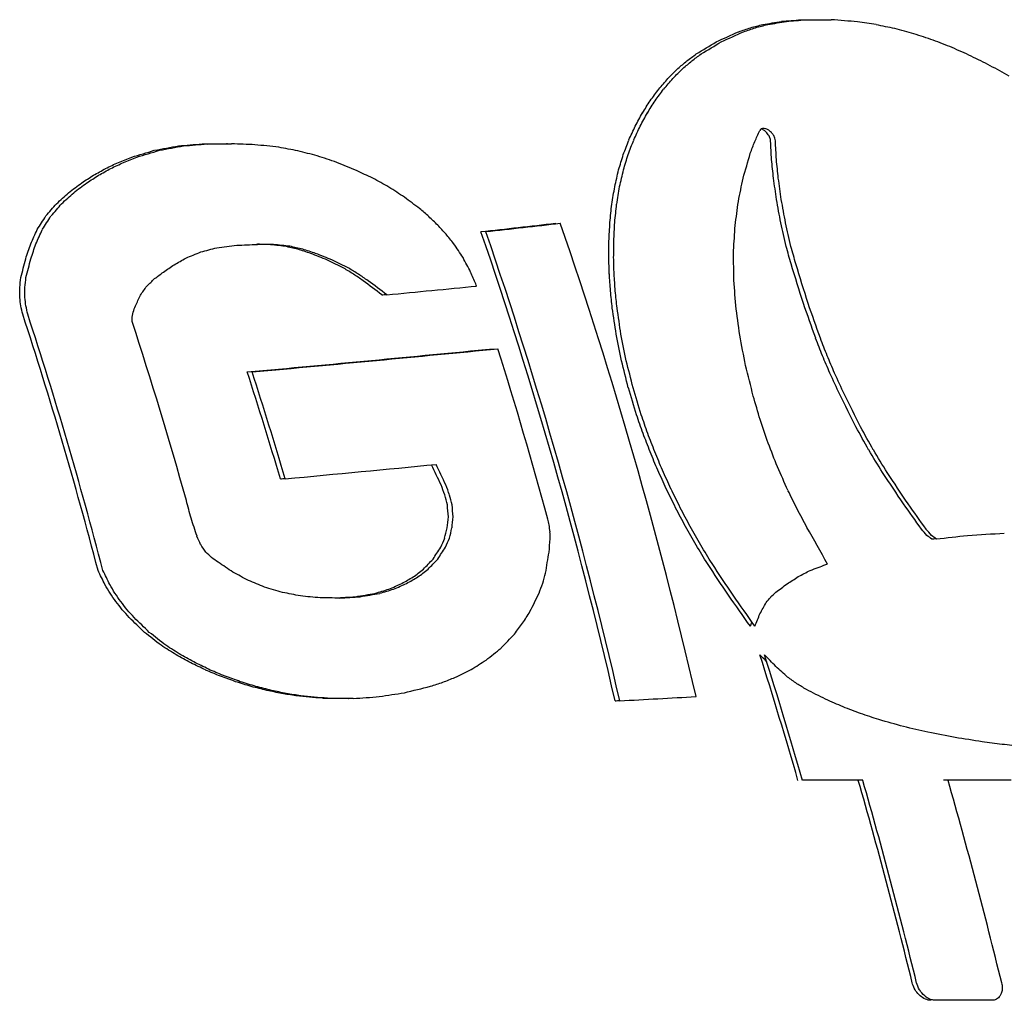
# Model space of a CAD drawing. Header units: millimetres. Extents: x 10 to 410, y 10 to 584.
# Tile 20 of 32: x 151 to 168, y 416 to 433. Entities that reach past the tile are written whole.
import ezdxf

# ---------------------------------------------------------------- set-up
doc = ezdxf.new("R2010")
doc.units = ezdxf.units.MM
doc.header["$LTSCALE"] = 2
doc.layers.get('0').update_dxf_attribs({"lineweight": 25})

msp = doc.modelspace()

# ---------------------------------------------------------------- linework, layer by layer
for centre, major_axis, ratio, start_param, end_param in [((121.974, 433.232), (59.325, 7.885), 0.130622, 5.46701, 5.472026), ((121.974, 433.232), (59.445, 7.901), 0.130622, 5.467055, 5.472061), ((123.721, 433.48), (59.704, 5.309), 0.088232, 5.4354, 5.442714), ((123.721, 433.48), (59.825, 5.32), 0.088232, 5.435517, 5.442817), ((125.534, 433.448), (60.066, 2.652), 0.044062, 5.403268, 5.410584), ((125.534, 433.448), (60.186, 2.657), 0.044062, 5.403456, 5.410757), ((127.255, 433.142), (60.381, 0.097), 0.001611, 5.371565, 5.380853), ((127.255, 433.142), (60.501, 0.097), 0.001611, 5.371816, 5.381086), ((129.176, 432.477), (60.695, -2.855), 0.046936, 0.948149, 0.948208), ((129.176, 432.477), (60.814, -2.861), 0.046936, 0.93863, 0.947889), ((130.827, 431.606), (61.041, -5.548), 0.09015, 0.974127, 0.980498), ((132.171, 430.66), (61.19, -7.885), 0.126772, 1.004073, 1.010439), ((118.884, 432.07), (58.554, 12.646), 0.206555, 5.513955, 5.524001), ((118.884, 432.07), (58.673, 12.672), 0.206555, 5.513877, 5.523903), ((120.627, 432.844), (59.008, 9.915), 0.163474, 5.489439, 5.494459), ((120.627, 432.844), (59.127, 9.935), 0.163474, 5.489428, 5.494438), ((133.492, 429.489), (61.29, -10.372), 0.164577, 1.036056, 1.042411), ((134.772, 428.076), (61.322, -13.035), 0.20356, 1.070246, 1.076587), ((116.937, 430.818), (57.95, 15.915), 0.256, 5.541604, 5.551282), ((116.937, 430.818), (58.066, 15.947), 0.256, 5.541446, 5.551104), ((135.955, 426.457), (61.261, -15.819), 0.24255, 1.105745, 1.111939), ((115.519, 429.604), (57.411, 18.515), 0.293426, 5.563056, 5.567888), ((115.519, 429.604), (57.526, 18.552), 0.293426, 5.562832, 5.567654), ((136.954, 424.768), (61.099, -18.538), 0.278819, 1.139558, 1.145742), ((114.555, 428.596), (56.977, 20.44), 0.319918, 5.575624, 5.580451), ((114.555, 428.596), (57.09, 20.48), 0.319918, 5.575356, 5.580173), ((137.775, 423.061), (60.837, -21.169), 0.312208, 1.171434, 1.177608), ((113.523, 427.321), (56.424, 22.69), 0.34956, 5.58794, 5.593717), ((113.523, 427.321), (56.535, 22.735), 0.34956, 5.587625, 5.59339), ((138.436, 421.369), (60.477, -23.71), 0.342872, 1.201459, 1.20762), ((112.525, 425.843), (55.761, 25.128), 0.38003, 5.599032, 5.604807), ((112.525, 425.843), (55.869, 25.177), 0.38003, 5.598668, 5.604431), ((111.669, 424.324), (55.038, 27.51), 0.408162, 5.607026, 5.612798), ((111.669, 424.324), (55.143, 27.563), 0.408162, 5.606619, 5.61238), ((110.946, 422.787), (54.253, 29.835), 0.4341, 5.612163, 5.617931), ((110.946, 422.787), (54.356, 29.892), 0.4341, 5.611718, 5.617475), ((110.331, 421.214), (53.382, 32.158), 0.458559, 5.614797, 5.620625), ((110.331, 421.214), (53.482, 32.218), 0.458559, 5.614318, 5.620135), ((109.787, 419.499), (52.341, 34.648), 0.483251, 5.615431, 5.621247), ((109.787, 419.499), (52.437, 34.712), 0.483251, 5.614918, 5.620723), ((110.738, 418.722), (-53.546, -34.536), 0.476516, 2.497428, 2.502111), ((127.121, 431.123), (61.674, 0.321), 0.005202, 5.160722, 5.168358), ((127.121, 431.123), (61.792, 0.321), 0.005202, 5.161388, 5.169008), ((128.311, 430.16), (62.223, -1.66), 0.026665, 1.140712, 1.14097), ((128.311, 430.16), (62.339, -1.664), 0.026665, 1.133124, 1.140278), ((109.328, 417.619), (51.075, 37.346), 0.508305, 5.613635, 5.619437), ((109.328, 417.619), (51.167, 37.414), 0.508305, 5.613088, 5.618879), ((110.34, 416.903), (-52.34, -37.201), 0.501283, 2.495551, 2.500236), ((111.431, 403.622), (37.822, 56.642), 0.639416, 5.571241, 5.577002), ((111.431, 403.622), (37.881, 56.731), 0.639416, 5.570477, 5.576227), ((119.904, 433.723), (58.111, 10.585), 0.176391, 5.278254, 5.286437), ((119.904, 433.723), (58.232, 10.607), 0.176391, 5.278682, 5.286847), ((122.632, 433.324), (59.494, 6.918), 0.114742, 5.235247, 5.24341), ((122.632, 433.324), (59.614, 6.932), 0.114742, 5.235775, 5.24392), ((125.308, 432.266), (60.809, 3.117), 0.051124, 5.190831, 5.198475), ((125.308, 432.266), (60.928, 3.123), 0.051124, 5.191446, 5.199074), ((129.959, 428.483), (63.061, -4.693), 0.074005, 1.164774, 1.171897), ((131.787, 425.991), (63.786, -8.64), 0.133038, 1.207704, 1.213293), ((133.222, 423.297), (64.243, -12.521), 0.187887, 1.247661, 1.253246), ((110.001, 414.468), (-50.492, -40.757), 0.531887, 2.485482, 2.494846), ((116.419, 433.298), (56.25, 15.221), 0.252717, 5.331274, 5.33636), ((116.419, 433.298), (56.37, 15.253), 0.252717, 5.331557, 5.336632), ((117.884, 433.606), (57.049, 13.26), 0.220816, 5.310028, 5.315111), ((117.884, 433.606), (57.169, 13.288), 0.220816, 5.310373, 5.315445), ((134.355, 420.299), (64.43, -16.614), 0.242253, 1.288121, 1.293701), ((135.153, 417.043), (64.277, -20.955), 0.296055, 1.329586, 1.33516), ((108.977, 415.578), (49.53, 40.261), 0.533499, 5.608768, 5.614557), ((108.977, 415.578), (49.618, 40.333), 0.533499, 5.608188, 5.613966), ((112.196, 401.623), (34.005, 59.736), 0.655959, 5.537637, 5.543385), ((112.196, 401.623), (34.057, 59.827), 0.655959, 5.536863, 5.5426), ((115.019, 432.823), (55.455, 17.135), 0.283136, 5.351066, 5.356164), ((115.019, 432.823), (55.574, 17.172), 0.283136, 5.351288, 5.356375), ((135.562, 413.812), (63.749, -25.265), 0.345715, 1.370356, 1.375009), ((108.762, 413.371), (47.626, 43.415), 0.55872, 5.599774, 5.605847), ((108.762, 413.371), (47.709, 43.491), 0.55872, 5.599163, 5.605224), ((112.277, 431.334), (53.758, 21.102), 0.3432, 5.387837, 5.393965), ((112.277, 431.334), (53.875, 21.148), 0.3432, 5.387931, 5.394045), ((113.696, 432.202), (54.664, 19.003), 0.311969, 5.369234, 5.374351), ((113.696, 432.202), (54.783, 19.044), 0.311969, 5.369395, 5.374501), ((135.611, 410.421), (62.745, -29.888), 0.39506, 1.413645, 1.418277), ((109.861, 411.805), (-48.085, -44.674), 0.562673, 2.470758, 2.478946), ((112.941, 400.072), (30.51, 62.146), 0.667999, 5.504794, 5.511117), ((112.941, 400.072), (30.556, 62.24), 0.667999, 5.504016, 5.510327), ((110.533, 429.938), (52.526, 23.88), 0.382406, 5.411721, 5.417844), ((110.533, 429.938), (52.64, 23.932), 0.382406, 5.411721, 5.417831), ((135.192, 406.572), (60.924, -35.373), 0.448726, 1.465758, 1.470364), ((108.711, 411.175), (45.447, 46.566), 0.581973, 5.58673, 5.592793), ((108.711, 411.175), (45.525, 46.646), 0.581973, 5.586091, 5.592142), ((134.112, 402.425), (57.851, -41.751), 0.505079, 1.528513, 1.533103), ((109.944, 409.35), (-45.437, -48.327), 0.58885, 2.451006, 2.459157), ((113.781, 398.63), (26.71, 64.379), 0.67851, 5.468371, 5.475204), ((113.781, 398.63), (26.75, 64.475), 0.67851, 5.467593, 5.474412), ((108.586, 427.844), (50.907, 27.381), 0.428092, 5.438428, 5.444519), ((108.586, 427.844), (51.017, 27.44), 0.428092, 5.438312, 5.444389), ((132.615, 399.027), (54.009, -47.556), 0.551331, 1.59007, 1.593029), ((108.81, 409.104), (43.082, 49.559), 0.602397, 5.5702, 5.576251), ((108.81, 409.104), (43.155, 49.642), 0.602397, 5.569539, 5.575578), ((106.58, 424.831), (48.731, 31.764), 0.479262, 5.464808, 5.47086), ((106.58, 424.831), (48.835, 31.832), 0.479262, 5.464554, 5.470593), ((130.984, 396.499), (49.849, -52.411), 0.586751, 1.645285, 1.648238), ((109.037, 407.165), (40.545, 52.379), 0.620268, 5.550681, 5.556717), ((109.037, 407.165), (40.612, 52.465), 0.620268, 5.550002, 5.556026), ((104.933, 421.196), (46.057, 36.585), 0.528156, 5.483398, 5.489063), ((104.933, 421.196), (46.154, 36.661), 0.528156, 5.483009, 5.488662), ((128.903, 394.236), (44.35, -57.422), 0.620587, 1.709068, 1.71201), ((124.785, 430.655), (61.719, 4.156), 0.067039, 5.289457, 5.314676), ((113.683, 394.735), (8.753, 69.316), 0.704304, 5.19317, 5.323431), ((124.785, 430.655), (61.836, 4.164), 0.067039, 5.289852, 5.315022), ((113.683, 394.735), (8.766, 69.419), 0.704304, 5.192557, 5.322577), ((114.761, 394.585), (-8.727, -69.73), 0.704353, 2.182409, 2.182561), ((114.761, 394.585), (-8.74, -69.832), 0.704353, 2.051218, 2.181715), ((110.245, 406.839), (-42.198, -52.114), 0.613639, 2.424972, 2.433085), ((115.015, 396.922), (21.275, 66.974), 0.689915, 5.418268, 5.425072), ((115.015, 396.922), (21.307, 67.072), 0.689915, 5.417486, 5.424277), ((126.342, 392.431), (37.169, -62.346), 0.651576, 1.783197, 1.786128), ((109.344, 405.479), (38.034, 54.846), 0.634883, 5.530634, 5.535767), ((109.344, 405.479), (38.096, 54.935), 0.634883, 5.52994, 5.535064), ((104.096, 418.477), (43.894, 40.032), 0.558821, 5.487799, 5.493509), ((104.096, 418.477), (43.984, 40.114), 0.558821, 5.487329, 5.493026), ((117.984, 431.969), (-58.177, -13.942), 0.226974, 2.173613, 2.179198), ((121.097, 432.005), (-59.848, -9.551), 0.155672, 2.124491, 2.130072), ((124.171, 431.147), (-61.409, -5.07), 0.08201, 2.073293, 2.079732), ((126.292, 429.986), (-62.439, -1.736), 0.027781, 2.037979, 2.04443), ((127.534, 429.059), (-62.903, 0.375), 0.005955, 4.260447, 4.264106), ((127.534, 429.059), (-63.018, 0.375), 0.005955, 4.259813, 4.264722), ((129.873, 426.668), (-63.93, 4.851), 0.075452, 4.309205, 4.314081), ((129.873, 426.668), (-64.043, 4.86), 0.075452, 4.308503, 4.313369), ((132.447, 422.5), (-64.861, 11.28), 0.168872, 4.378321, 4.381965), ((132.447, 422.5), (-64.97, 11.299), 0.168872, 4.377541, 4.381178), ((133.755, 419.053), (-65.089, 16.088), 0.233318, 4.426065, 4.429726), ((133.755, 419.053), (-65.194, 16.113), 0.233318, 4.425247, 4.4289), ((122.773, 391.242), (26.249, -67.359), 0.6817, 1.883749, 1.887913), ((110.789, 404.311), (-38.255, -55.975), 0.636661, 2.391753, 2.399832), ((116.33, 395.5), (15.616, 69.026), 0.698228, 5.367297, 5.372234), ((116.33, 395.5), (15.639, 69.126), 0.698228, 5.366511, 5.371438), ((103.579, 416.037), (41.764, 43.066), 0.583163, 5.485051, 5.491831), ((103.579, 416.037), (41.848, 43.152), 0.583163, 5.484521, 5.491286), ((115.281, 431.202), (-56.605, -17.844), 0.287918, 2.214776, 2.219534), ((134.495, 415.894), (-64.925, 20.361), 0.286672, 4.465384, 4.470088), ((134.495, 415.894), (-65.026, 20.392), 0.286672, 4.464544, 4.469238), ((134.918, 411.14), (-63.977, 26.817), 0.360569, 4.525376, 4.530034), ((134.918, 411.14), (-64.073, 26.857), 0.360569, 4.524509, 4.529156), ((118.673, 391.511), (12.251, -70.49), 0.701826, 2.001494, 2.005644), ((109.71, 403.976), (35.516, 57.048), 0.647172, 5.509447, 5.514566), ((109.71, 403.976), (35.573, 57.14), 0.647172, 5.508743, 5.513852), ((113.783, 430.46), (-55.654, -20.118), 0.321869, 2.234899, 2.239675), ((134.557, 406.389), (-62.02, 33.558), 0.429704, 4.589299, 4.592122), ((134.557, 406.389), (-62.11, 33.606), 0.429704, 4.588411, 4.591228), ((117.372, 394.6), (11.202, 70.216), 0.702648, 5.319741, 5.330814), ((117.372, 394.6), (11.218, 70.317), 0.702648, 5.318967, 5.330019), ((103.149, 411.846), (37.553, 48.197), 0.619332, 5.478217, 5.481564), ((103.149, 411.846), (37.625, 48.291), 0.619332, 5.477583, 5.480923), ((110.8, 428.191), (-53.454, -25.103), 0.391201, 2.275166, 2.279106), ((112.93, 429.928), (-55.073, -21.468), 0.341377, 2.244908, 2.248878), ((133.945, 403.559), (-60.216, 37.832), 0.469661, 4.629328, 4.632157), ((133.945, 403.559), (-60.303, 37.886), 0.469661, 4.628433, 4.631257), ((133.231, 401.35), (-58.351, 41.376), 0.500695, 4.660029, 4.665713), ((133.231, 401.35), (-58.434, 41.434), 0.500695, 4.659137, 4.66481), ((115.766, 392.802), (1.296, -70.725), 0.707046, 2.087657, 2.091035), ((110.158, 402.517), (32.773, 59.185), 0.65843, 5.485911, 5.491019), ((110.158, 402.517), (32.825, 59.278), 0.65843, 5.485198, 5.490296), ((111.615, 401.768), (-33.384, -59.886), 0.657842, 2.349131, 2.357742), ((103.327, 407.282), (31.927, 53.685), 0.651817, 5.456087, 5.459394), ((103.327, 407.282), (31.986, 53.784), 0.651817, 5.45536, 5.458659), ((107.761, 424.284), (-50.357, -31.496), 0.468481, 2.317221, 2.321317), ((125.126, 429.67), (-62.477, -3.738), 0.059618, 2.103679, 2.132928), ((115.439, 393.014), (-0.001, -70.629), 0.707106, 2.097399, 2.097993), ((110.684, 401.11), (29.801, 61.23), 0.668618, 5.460036, 5.465135), ((110.684, 401.11), (29.848, 61.326), 0.668618, 5.459315, 5.464404), ((104.25, 402.566), (24.498, 59.164), 0.678616, 5.416036, 5.418587), ((104.25, 402.566), (24.541, 59.269), 0.678616, 5.415227, 5.417773), ((105.962, 420.504), (-47.4, -36.825), 0.522935, 2.336816, 2.340967), ((125.126, 429.67), (-62.362, -3.731), 0.059618, 2.103203, 2.104605), ((105.424, 399.265), (17.916, 62.748), 0.69312, 5.374065, 5.376629), ((105.424, 399.265), (17.947, 62.855), 0.69312, 5.37321, 5.375768), ((105.139, 417.914), (-45.217, -40.277), 0.553817, 2.342655, 2.345018), ((111.449, 399.442), (25.768, 63.618), 0.679774, 5.423242, 5.430857), ((111.449, 399.442), (25.808, 63.716), 0.679774, 5.422514, 5.430115), ((112.689, 399.407), (-27.748, -63.497), 0.675586, 2.298804, 2.30739), ((118.855, 393.6), (4.939, 71.332), 0.70626, 5.257545, 5.26717), ((118.855, 393.6), (4.946, 71.433), 0.70626, 5.256778, 5.266386), ((107.358, 395.695), (8.883, 66.131), 0.703937, 5.239938, 5.314954), ((107.358, 395.695), (8.898, 66.238), 0.703937, 5.239186, 5.314048), ((104.256, 412.448), (-39.875, -47.321), 0.607447, 2.339685, 2.341989), ((104.499, 406.223), (-31.899, -55.11), 0.654413, 2.30956, 2.310366), ((108.685, 395.408), (-8.616, -67.055), 0.704205, 2.112713, 2.164635), ((112.515, 397.593), (20.466, 66.167), 0.690776, 5.376064, 5.383656), ((112.515, 397.593), (20.497, 66.267), 0.690776, 5.375329, 5.382908), ((113.937, 397.365), (-21.634, -66.525), 0.689122, 2.24319, 2.251754), ((120.225, 392.935), (-0.798, 71.798), 0.707084, 5.203687, 5.208478), ((120.225, 392.935), (-0.799, 71.899), 0.707084, 5.202921, 5.207704), ((125.19, 428.599), (62.982, 3.768), 0.059618, 5.195373, 5.273634), ((125.19, 428.599), (63.096, 3.775), 0.059618, 5.195936, 5.274045), ((113.325, 394.78), (-8.735, -69.175), 0.704304, 2.148732, 2.148861), ((113.325, 394.78), (-8.748, -69.278), 0.704304, 2.100616, 2.148068), ((121.337, 392.564), (-5.388, 71.801), 0.706112, 5.158928, 5.163703), ((121.337, 392.564), (-5.396, 71.902), 0.706112, 5.158166, 5.162933), ((113.739, 395.928), (14.655, 68.295), 0.699103, 5.323937, 5.3315), ((113.739, 395.928), (14.677, 68.396), 0.699103, 5.323197, 5.330746), ((115.321, 395.648), (-15.129, -68.899), 0.698733, 2.18324, 2.191778), ((110.245, 394.907), (7.533, 67.918), 0.704941, 5.250775, 5.281332), ((110.245, 394.907), (7.545, 68.023), 0.704941, 5.250006, 5.280503), ((122.586, 392.32), (-10.464, 71.424), 0.703341, 5.107964, 5.11383), ((122.586, 392.32), (-10.479, 71.524), 0.703341, 5.107209, 5.113063), ((115.118, 394.472), (8.354, 69.904), 0.704594, 5.266994, 5.274521), ((115.118, 394.472), (8.366, 70.006), 0.704594, 5.266251, 5.273765), ((116.648, 394.386), (-9.056, -70.421), 0.7042, 2.127754, 2.134241), ((123.868, 392.251), (-15.596, 70.63), 0.698641, 5.052292, 5.061247), ((123.868, 392.251), (-15.618, 70.728), 0.698641, 5.051548, 5.060488), ((116.381, 393.438), (2.745, 70.776), 0.70684, 5.217034, 5.222132), ((116.381, 393.438), (2.749, 70.878), 0.70684, 5.216288, 5.221377), ((117.967, 393.428), (-3.16, -71.314), 0.706759, 2.072837, 2.079292), ((125.691, 392.475), (-22.759, 68.794), 0.688517, 4.978309, 4.984719), ((125.691, 392.475), (-22.791, 68.889), 0.688517, 4.977574, 4.983973), ((117.451, 392.752), (-1.881, 71.119), 0.706982, 5.174327, 5.179411), ((117.451, 392.752), (-1.883, 71.221), 0.706982, 5.173582, 5.178656), ((119.482, 392.636), (3.45, -71.665), 0.706696, 2.010984, 2.0174), ((118.545, 392.211), (-6.507, 71.129), 0.705631, 5.131007, 5.136077), ((118.545, 392.211), (-6.516, 71.23), 0.705631, 5.130263, 5.135324), ((127.326, 393.016), (-28.997, 66.448), 0.675669, 4.910141, 4.916537), ((127.326, 393.016), (-29.037, 66.54), 0.675669, 4.909417, 4.915801), ((125.255, 426.802), (-64.072, -3.915), 0.06088, 2.05509, 2.101909), ((116.827, 391.253), (-11.739, 69.965), 0.702181, 5.095742, 5.101367), ((116.827, 391.253), (-11.756, 70.066), 0.702181, 5.094955, 5.100694), ((121.194, 392.093), (10.705, -71.276), 0.703151, 1.94217, 1.948547), ((125.255, 426.802), (-63.959, -3.908), 0.06088, 2.054545, 2.055987), ((119.656, 391.813), (-11.095, 70.811), 0.702805, 5.087333, 5.092391), ((119.656, 391.813), (-11.111, 70.911), 0.702805, 5.086591, 5.09164), ((128.968, 393.926), (-35.103, 63.386), 0.658422, 4.836996, 4.846085), ((128.968, 393.926), (-35.151, 63.473), 0.658422, 4.836288, 4.845361), ((114.304, 392.761), (-1.361, 70.111), 0.707039, 5.174687, 5.177501), ((114.304, 392.761), (-1.363, 70.214), 0.707039, 5.173929, 5.176737), ((111.594, 395.587), (11.137, 68.052), 0.702418, 5.266123, 5.268908), ((111.594, 395.587), (11.154, 68.155), 0.702418, 5.265407, 5.268187), ((120.801, 391.554), (-15.711, 70.159), 0.698404, 5.04243, 5.047688), ((120.801, 391.554), (-15.733, 70.258), 0.698404, 5.041692, 5.04694), ((122.807, 391.899), (17.33, -70.203), 0.696573, 1.878254, 1.883354), ((108.415, 395.83), (-9.939, -66.703), 0.703213, 2.116724, 2.121765), ((108.912, 400.817), (26.233, 61.883), 0.677331, 5.368929, 5.372355), ((108.912, 400.817), (26.275, 61.982), 0.677331, 5.368295, 5.371714), ((121.984, 391.443), (-20.359, 69.154), 0.692264, 4.996312, 5.001555), ((121.984, 391.443), (-20.388, 69.251), 0.692264, 4.995578, 5.000812), ((129.997, 394.719), (-38.886, 61.048), 0.644727, 4.787539, 4.794934), ((129.997, 394.719), (-38.94, 61.133), 0.644727, 4.786847, 4.794228), ((107.726, 406.582), (37.35, 53.938), 0.635062, 5.432485, 5.435943), ((107.726, 406.582), (37.413, 54.028), 0.635062, 5.431955, 5.435406), ((123.937, 391.943), (21.843, -69.062), 0.690059, 1.831863, 1.836957), ((109.881, 393.774), (-2.974, -68.214), 0.70677, 2.06333, 2.068454), ((107.782, 411.363), (44.135, 46.992), 0.58904, 5.458041, 5.461386), ((107.782, 411.363), (44.212, 47.074), 0.58904, 5.457614, 5.460953), ((112.276, 396.115), (-14.002, -67.915), 0.69971, 2.138535, 2.140152), ((110.699, 398.864), (-22.727, -64.557), 0.686165, 2.200066, 2.20206), ((123.18, 391.491), (-24.929, 67.81), 0.684361, 4.949801, 4.955027), ((123.18, 391.491), (-24.963, 67.904), 0.684361, 4.949073, 4.954289), ((124.859, 392.091), (25.458, -67.895), 0.683489, 1.78772, 1.7979), ((112.533, 391.227), (8.334, -68.999), 0.70454, 1.979451, 1.981796), ((109.495, 402.174), (-30.837, -60.004), 0.664583, 2.253568, 2.255569), ((132.347, 397.416), (-47.445, 54.178), 0.60118, 4.680354, 4.682409), ((132.347, 397.416), (-47.511, 54.254), 0.60118, 4.679675, 4.681727), ((135.491, 408.639), (-61.893, 32.369), 0.42047, 4.41742, 4.418972), ((135.491, 408.639), (-61.985, 32.417), 0.42047, 4.416824, 4.418372), ((125.331, 424.713), (-65.125, -4.086), 0.062491, 2.252896, 2.263648), ((126.195, 424.549), (-65.332, -2.329), 0.035611, 2.246568, 2.259148), ((118.542, 389.009), (29.643, -64.976), 0.672957, 1.81204, 1.814291), ((110.11, 419.298), (52.735, 34.527), 0.480412, 5.450301, 5.455104), ((110.11, 419.298), (52.831, 34.59), 0.480412, 5.450109, 5.454903), ((108.562, 415.387), (48.78, 40.896), 0.540526, 5.462699, 5.466031), ((108.562, 415.387), (48.867, 40.97), 0.540526, 5.462378, 5.465704), ((108.855, 405.398), (-37.097, -55.311), 0.638897, 2.288218, 2.292245), ((124.38, 391.707), (-29.389, 66.133), 0.674583, 4.903001, 4.908206), ((124.38, 391.707), (-29.43, 66.224), 0.674583, 4.902278, 4.907474), ((125.331, 424.713), (-65.014, -4.079), 0.062491, 2.252722, 2.254075), ((126.935, 392.612), (52.456, -50.187), 0.568651, 1.598298, 1.600193), ((130.168, 397.196), (59.812, -40.737), 0.490541, 1.503398, 1.505349), ((108.673, 407.869), (-41.119, -51.613), 0.616073, 2.303133, 2.309698), ((131.014, 399.114), (61.719, -37.376), 0.459952, 1.468971, 1.473243), ((112.397, 422.636), (56.011, 28.216), 0.41029, 5.422559, 5.427368), ((112.397, 422.636), (56.114, 28.268), 0.41029, 5.422509, 5.42731), ((125.848, 392.212), (-34.665, 63.636), 0.659846, 4.842618, 4.851741), ((125.848, 392.212), (-34.713, 63.724), 0.659846, 4.841909, 4.851016), ((121.09, 424.549), (-63.569, -12.557), 0.190247, 2.282042, 2.287949), ((121.743, 424.686), (-63.867, -11.244), 0.170843, 2.277403, 2.277979), ((112.398, 390.184), (-12.912, 68.09), 0.700833, 5.084006, 5.088042), ((112.398, 390.184), (-12.932, 68.193), 0.700833, 5.083176, 5.087203), ((132.334, 404.093), (65.046, -29.44), 0.381201, 1.396607, 1.400958), ((116.885, 425.822), (59.985, 19.077), 0.290042, 5.35626, 5.36065), ((116.885, 425.822), (60.095, 19.112), 0.290042, 5.356435, 5.360817), ((114.739, 424.701), (58.307, 23.149), 0.346189, 5.389462, 5.39385), ((114.739, 424.701), (58.414, 23.192), 0.346189, 5.389536, 5.393916), ((108.814, 410.946), (-45.443, -46.896), 0.583312, 2.317839, 2.321238), ((117.807, 423.073), (-61.686, -19.521), 0.288848, 2.32118, 2.325921), ((119.142, 423.847), (-62.54, -16.586), 0.248319, 2.307062, 2.311776), ((115.16, 388.849), (-22.778, 66.516), 0.687244, 5.007813, 5.01034), ((115.16, 388.849), (-22.811, 66.613), 0.687244, 5.006962, 5.009484), ((132.629, 409.324), (66.889, -21.775), 0.295703, 1.328366, 1.332741), ((132.06, 413.741), (67.511, -15.44), 0.217604, 1.270314, 1.275253), ((118.944, 426.34), (61.379, 15.425), 0.236804, 5.32228, 5.32695), ((118.944, 426.34), (61.49, 15.453), 0.236804, 5.322545, 5.327207), ((109.154, 413.095), (-48.105, -43.514), 0.557091, 2.32167, 2.325077), ((116.806, 422.317), (-60.935, -21.862), 0.319944, 2.329412, 2.334382), ((117.688, 388.363), (-30.896, 63.988), 0.669178, 4.941763, 4.944294), ((117.688, 388.363), (-30.941, 64.08), 0.669178, 4.9409, 4.943426), ((130.85, 417.614), (67.432, -9.676), 0.140625, 1.21586, 1.220772), ((129.177, 420.79), (66.875, -4.471), 0.066559, 1.164101, 1.16971), ((126.01, 424.275), (65.33, 2.738), 0.041833, 5.190453, 5.196456), ((126.01, 424.275), (65.441, 2.742), 0.041833, 5.190811, 5.19698), ((123.803, 425.602), (64.199, 6.928), 0.106682, 5.235484, 5.241636), ((123.803, 425.602), (64.311, 6.94), 0.106682, 5.235939, 5.24208), ((121.19, 426.341), (62.747, 11.54), 0.177992, 5.283816, 5.288484), ((121.19, 426.341), (62.859, 11.561), 0.177992, 5.284172, 5.288831), ((109.842, 415.629), (-50.963, -39.385), 0.521687, 2.317584, 2.324407), ((126.848, 392.721), (-38.18, 61.628), 0.647682, 4.797817, 4.80691), ((126.848, 392.721), (-38.233, 61.713), 0.647682, 4.797123, 4.8062), ((115.284, 420.816), (-59.531, -25.77), 0.36919, 2.345126, 2.347592), ((120.044, 388.495), (-37.787, 60.845), 0.647428, 4.882452, 4.884987), ((120.044, 388.495), (-37.841, 60.931), 0.647428, 4.881582, 4.884112), ((127.503, 422.917), (66.154, -0.407), 0.006147, 1.121485, 1.127098), ((112.138, 415.199), (-54.227, -37.108), 0.491743, 2.36177, 2.366098), ((113.847, 418.844), (-57.738, -30.114), 0.419738, 2.356911, 2.35936), ((122.189, 389.117), (-43.565, 57.363), 0.62296, 4.829408, 4.831942), ((122.189, 389.117), (-43.626, 57.443), 0.62296, 4.828535, 4.831064), ((110.726, 417.776), (-53.238, -35.674), 0.48638, 2.309909, 2.314498), ((111.342, 412.237), (-50.958, -42.355), 0.538577, 2.35292, 2.357296), ((125.064, 390.804), (-50.658, 51.72), 0.581301, 4.756672, 4.761748), ((125.064, 390.804), (-50.728, 51.792), 0.581301, 4.755803, 4.760869), ((111.637, 419.414), (-54.929, -32.63), 0.454833, 2.298994, 2.303573), ((111.342, 412.237), (-50.874, -42.285), 0.538577, 2.353268, 2.354722), ((128.358, 394.404), (-58.07, 43.36), 0.513419, 4.668518, 4.673558), ((128.358, 394.404), (-58.15, 43.419), 0.513419, 4.667657, 4.672687), ((113.049, 421.301), (-56.912, -28.711), 0.410671, 2.279448, 2.285965), ((130.526, 398.673), (-62.763, 35.56), 0.442149, 4.596413, 4.600721), ((130.526, 398.673), (-62.85, 35.609), 0.442149, 4.595566, 4.599867), ((131.449, 401.795), (-64.912, 30.52), 0.391525, 4.551228, 4.555299), ((131.449, 401.795), (-65.003, 30.563), 0.391525, 4.550397, 4.554461), ((114.904, 423.005), (-58.894, -24.38), 0.357245, 2.252526, 2.259049), ((117.594, 393.013), (0, 71.183), 0.707106, 5.100434, 5.133708), ((131.11, 397.109), (52.98, -49.029), 0.561861, 1.474106, 1.47644), ((131.11, 397.109), (53.054, -49.097), 0.561861, 1.471851, 1.475767), ((117.594, 393.013), (0, 71.285), 0.707106, 5.09985, 5.133068), ((131.9, 404.498), (-66.218, 26.412), 0.347401, 4.51448, 4.518547), ((131.9, 404.498), (-66.312, 26.449), 0.347401, 4.513667, 4.517727), ((116.756, 424.09), (-60.49, -20.561), 0.306353, 2.223973, 2.229856), ((132.06, 407.058), (-67.091, 22.647), 0.30462, 4.480777, 4.484839), ((132.06, 407.058), (-67.188, 22.679), 0.30462, 4.479984, 4.484038), ((118.506, 424.663), (-61.787, -17.206), 0.259099, 2.195108, 2.200992), ((132.385, 399.71), (57.369, -43.399), 0.516573, 1.404198, 1.408069), ((131.982, 409.444), (-67.635, 19.193), 0.263353, 4.44957, 4.45362), ((131.982, 409.444), (-67.734, 19.221), 0.263353, 4.448798, 4.452841), ((131.702, 411.689), (-67.933, 15.941), 0.222708, 4.419605, 4.423869), ((131.702, 411.689), (-68.035, 15.964), 0.222708, 4.418857, 4.423112), ((121.074, 424.797), (-63.459, -12.47), 0.18933, 2.150587, 2.154773), ((119.952, 424.838), (-62.756, -14.527), 0.219998, 2.170924, 2.175106), ((133.548, 404.149), (62.138, -34.756), 0.438682, 1.312412, 1.315257), ((133.775, 407.438), (64.408, -28.827), 0.378174, 1.251704, 1.25456), ((131.262, 413.721), (-68.034, 12.954), 0.18385, 4.391523, 4.395774), ((131.262, 413.721), (-68.136, 12.973), 0.18385, 4.3908, 4.395043), ((130.733, 415.446), (-67.991, 10.345), 0.148745, 4.36647, 4.370471), ((130.733, 415.446), (-68.095, 10.361), 0.148745, 4.365772, 4.369765), ((130.098, 417.033), (-67.84, 7.847), 0.114155, 4.34208, 4.346074), ((130.098, 417.033), (-67.946, 7.86), 0.114155, 4.341408, 4.345395), ((124.286, 423.788), (-65.298, -6.437), 0.09764, 2.084619, 2.092313), ((122.582, 424.497), (-64.35, -9.684), 0.147195, 2.119512, 2.127899), ((133.559, 410.357), (65.814, -23.677), 0.320635, 1.196921, 1.20258), ((128.999, 419.117), (-67.456, 4.341), 0.064091, 4.305574, 4.313032), ((128.999, 419.117), (-67.563, 4.348), 0.064091, 4.304948, 4.312392), ((127.456, 421.215), (-66.789, 0.323), 0.00483, 4.264263, 4.271704), ((127.456, 421.215), (-66.897, 0.323), 0.00483, 4.263694, 4.271122), ((125.885, 422.723), (-66.025, -3.187), 0.04816, 2.048828, 2.048952), ((125.885, 422.723), (-66.134, -3.192), 0.04816, 2.049352, 2.057061), ((126.341, 422.066), (-66.372, -2.235), 0.033633, 2.119357, 2.120743), ((126.341, 422.066), (-66.481, -2.238), 0.033633, 2.119752, 2.143278), ((133.136, 412.468), (66.549, -19.895), 0.275352, 1.156007, 1.161202), ((132.686, 413.944), (66.936, -17.163), 0.241049, 1.125132, 1.130321), ((132.175, 415.223), (67.19, -14.69), 0.208874, 1.096567, 1.101951), ((131.548, 416.461), (67.362, -12.148), 0.17475, 1.065457, 1.072836), ((130.888, 417.502), (67.446, -9.827), 0.142699, 1.036519, 1.043887), ((130.312, 418.249), (67.469, -8.001), 0.116947, 1.01135, 1.01966), ((129.788, 418.822), (67.46, -6.451), 0.094769, 0.988857, 0.997151), ((129.355, 419.227), (67.438, -5.235), 0.077168, 0.971561, 0.977795), ((128.808, 419.665), (67.393, -3.764), 0.055675, 0.952086, 0.95831), ((127.32, 419.948), (-67.419, 0), 0.00001, 4.113787, 4.132444), ((118.466, 393.013), (0, 71.411), 0.707106, 5.046599, 5.099133), ((118.466, 393.013), (0, 71.512), 0.707106, 5.046106, 5.098555), ((127.32, 419.948), (-67.311, 0), 0.00001, 4.085856, 4.08727), ((119.723, 393.014), (-0.005, -71.801), 0.707106, 1.903162, 1.955371), ((127.32, 419.948), (-67.419, 0), 0.00001, 4.066872, 4.087012), ((127.32, 416.138), (-68.819, 0), 0.00001, 4.088147, 4.105512)]:
    msp.add_ellipse(centre, major_axis=major_axis, ratio=ratio, start_param=start_param, end_param=end_param)
for points, knots in [([(163.795, 431.025), (163.795, 431.04), (163.791, 431.058), (163.778, 431.097), (163.767, 431.116), (163.752, 431.139), (163.745, 431.15), (163.723, 431.175), (163.705, 431.194), (163.666, 431.22), (163.649, 431.23), (163.608, 431.243), (163.594, 431.244), (163.576, 431.243), (163.562, 431.241), (163.541, 431.228), (163.532, 431.22), (163.525, 431.207)], [-0.1037577, -0.1037577, -0.1037577, -0.1037577, -0.0870475, -0.0870475, -0.0669802, -0.0669802, -0.0525432, -0.0525432, -0.0355661, -0.0355661, -0.0262407, -0.0262407, -0.0167397, -0.0167397, -0.0065806, -0.0065806, 0, 0, 0, 0]), ([(163.711, 431.025), (163.711, 431.041), (163.707, 431.061), (163.695, 431.092), (163.69, 431.103), (163.668, 431.142), (163.65, 431.164), (163.612, 431.201), (163.592, 431.214), (163.568, 431.228), (163.559, 431.231), (163.551, 431.234)], [0, 0, 0, 0, 0.00625435, 0.00625435, 0.00950547, 0.00950547, 0.01838818, 0.01838818, 0.03137472, 0.03137472, 0.03954811, 0.03954811, 0.03954811, 0.03954811]), ([(166.491, 416.138), (166.462, 416.138), (166.429, 416.144), (166.36, 416.173), (166.329, 416.195), (166.29, 416.228), (166.275, 416.243), (166.241, 416.281), (166.22, 416.31), (166.187, 416.375), (166.175, 416.407), (166.167, 416.438)], [0, 0, 0, 0, 0.0106756, 0.0106756, 0.02284534, 0.02284534, 0.03093678, 0.03093678, 0.04303521, 0.04303521, 0.05315067, 0.05315067, 0.05315067, 0.05315067]), ([(166.567, 416.138), (166.545, 416.138), (166.521, 416.141), (166.481, 416.154), (166.456, 416.163), (166.403, 416.196), (166.367, 416.222), (166.317, 416.282), (166.304, 416.3), (166.268, 416.359), (166.252, 416.402), (166.243, 416.438)], [-0.06650209, -0.06650209, -0.06650209, -0.06650209, -0.04614904, -0.04614904, -0.03040844, -0.03040844, -0.01667051, -0.01667051, -0.01148364, -0.01148364, 0, 0, 0, 0]), ([(167.716, 416.438), (167.722, 416.413), (167.726, 416.388), (167.728, 416.338), (167.726, 416.314), (167.716, 416.271), (167.707, 416.239), (167.673, 416.192), (167.653, 416.171), (167.601, 416.144), (167.572, 416.138), (167.543, 416.138)], [-0.09480927, -0.09480927, -0.09480927, -0.09480927, -0.07043621, -0.07043621, -0.04559756, -0.04559756, -0.02316291, -0.02316291, -0.01076049, -0.01076049, 0, 0, 0, 0])]:
    msp.add_open_spline(points, degree=3, knots=knots)

doc.saveas('drawing.dxf')
